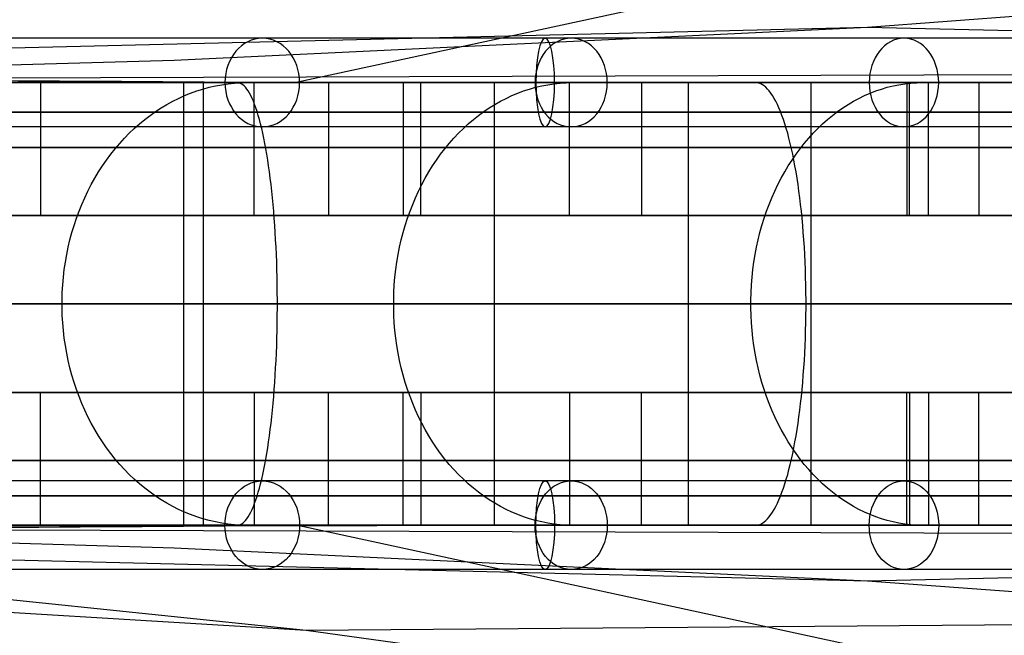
# Model space of a CAD drawing. Extents: x -3378 to 3007, y -425 to 173.
# Tile 27 of 256: x -3225 to -3158, y -348 to -307. Entities that reach past the tile are written whole.
import ezdxf

# ---------------------------------------------------------------- set-up
doc = ezdxf.new("R2010")
doc.units = 0
doc.layers.add('PREDEFINITO', color=7, linetype='CONTINUOUS')

msp = doc.modelspace()

# ---------------------------------------------------------------- linework, layer by layer
at = {"layer": 'PREDEFINITO'}
for p, q in [((-3125.13, -293.498, 1559.869), (-3206.166, -310.999, 1384.539)), ((-3167.441, -307.243, 2531.204), (-3143.425, -305.455, 2521.302)), ((-3322.505, -311.003, 2160.979), (-3167.441, -307.243, 2531.204)), ((-3214.447, -309.478, 2551.254), (-3167.441, -307.243, 2531.204)), ((-3167.441, -307.243, 2531.204), (-2999.429, -311.002, 2909.972)), ((-3268.264, -311.008, 2575.031), (-3214.447, -309.478, 2551.254)), ((-3322.506, -311.004, 2294.478), (-3126.962, -310.357, 2751.302)), ((-3224.893, -310.99, 1381.166), (-3249.052, -310.994, 1377.54)), ((-3225.872, -310.99, 2662.907), (-3217.777, -310.99, 2676.855)), ((-3208.841, -310.998, 1384.027), (-3224.893, -310.99, 1381.166)), ((-3223.488, -311.001, 2666.198), (-3223.488, -320.001, 2666.198)), ((-3221.112, -311.001, 2670.301), (-3212.474, -311.001, 2665.264)), ((-3217.777, -310.99, 2676.855), (-3209.383, -310.991, 2690.624)), ((-3213.808, -311.001, 1392.27), (-3213.808, -341.001, 1392.27)), ((-3211.988, -311.001, 1382.438), (-3213.808, -311.001, 1392.27)), ((-3212.474, -311.001, 2665.264), (-3212.474, -341.001, 2665.264)), ((-3210.168, -311.001, 1372.604), (-3210.896, -311.001, 1376.538)), ((-3210.78, -311.082, 2708.991), (-3210.348, -311.037, 2708.708)), ((-3210.348, -311.037, 2708.708), (-3209.915, -311.01, 2708.425)), ((-3210.074, -311.01, 1372.095), (-3210.168, -311.001, 1372.604)), ((-3209.98, -311.037, 1371.587), (-3210.074, -311.01, 1372.095)), ((-3209.886, -311.082, 1371.079), (-3209.98, -311.037, 1371.587)), ((-3209.915, -311.01, 2708.425), (-3209.482, -311.001, 2708.142)), ((-3209.482, -311.001, 2708.142), (-3206.134, -311.001, 2705.953)), ((-3209.383, -310.991, 2690.624), (-3200.692, -310.992, 2704.21)), ((-3209.019, -320.001, 2701.506), (-3209.019, -311.001, 2701.506)), ((-3192.887, -311.003, 1387.232), (-3208.841, -310.998, 1384.027)), ((-3203.974, -311.001, 2698.258), (-3203.974, -320.001, 2698.258)), ((-3201.111, -311.001, 2702.67), (-3192.742, -311.001, 2697.198)), ((-3200.692, -310.992, 2704.21), (-3191.709, -310.995, 2717.604)), ((-3198.906, -311.001, 1384.98), (-3198.906, -320.001, 1384.98)), ((-3197.708, -320.001, 1379.1), (-3197.708, -311.001, 1379.1)), ((-3177.038, -311.003, 1390.776), (-3192.887, -311.003, 1387.232)), ((-3192.742, -311.001, 2697.198), (-3192.742, -341.001, 2697.198)), ((-3191.709, -310.995, 2717.604), (-3182.439, -310.998, 2730.799)), ((-3188.694, -311.082, 2740.95), (-3188.277, -311.037, 2740.646)), ((-3188.277, -311.037, 2740.646), (-3187.859, -311.01, 2740.341)), ((-3187.859, -311.01, 2740.341), (-3187.441, -311.001, 2740.036)), ((-3187.631, -320.001, 2732.952), (-3187.631, -311.001, 2732.952)), ((-3187.441, -311.001, 2740.036), (-3184.21, -311.001, 2737.678)), ((-3182.756, -311.001, 2729.453), (-3182.756, -320.001, 2729.453)), ((-3182.439, -310.998, 2730.799), (-3172.885, -311.001, 2743.79)), ((-3179.598, -311.001, 1399.446), (-3179.598, -341.001, 1399.446)), ((-3177.313, -311.001, 1389.711), (-3179.598, -311.001, 1399.446)), ((-3179.363, -311.001, 2734.141), (-3171.285, -311.001, 2728.247)), ((-3161.291, -311.001, 1394.66), (-3177.038, -311.003, 1390.776)), ((-3175.028, -311.001, 1379.975), (-3175.942, -311.001, 1383.869)), ((-3174.91, -311.01, 1379.471), (-3175.028, -311.001, 1379.975)), ((-3174.792, -311.037, 1378.968), (-3174.91, -311.01, 1379.471)), ((-3174.674, -311.082, 1378.466), (-3174.792, -311.037, 1378.968)), ((-3172.885, -311.001, 2743.79), (-3163.051, -311.004, 2756.574)), ((-3171.285, -311.001, 2728.247), (-3171.285, -341.001, 2728.247)), ((-3164.901, -311.082, 2771.851), (-3164.501, -311.037, 2771.526)), ((-3164.772, -311.001, 1392.77), (-3164.772, -320.001, 1392.77)), ((-3164.586, -320.001, 2763.39), (-3164.586, -311.001, 2763.39)), ((-3164.501, -311.037, 2771.526), (-3164.099, -311.01, 2771.2)), ((-3164.099, -311.01, 2771.2), (-3163.697, -311.001, 2770.874)), ((-3163.697, -311.001, 2770.874), (-3160.592, -311.001, 2768.353)), ((-3163.3, -320.001, 1386.953), (-3163.3, -311.001, 1386.953)), ((-3163.051, -311.004, 2756.574), (-3152.941, -311.006, 2769.144)), ((-3145.631, -310.999, 1398.886), (-3161.291, -311.001, 1394.66)), ((-3159.896, -311.001, 2759.647), (-3159.896, -320.001, 2759.647)), ((-3213.731, -311.886, 2710.92), (-3213.32, -311.72, 2710.652)), ((-3213.32, -311.72, 2710.652), (-3212.905, -311.57, 2710.38)), ((-3212.905, -311.57, 2710.38), (-3212.486, -311.437, 2710.107)), ((-3212.486, -311.437, 2710.107), (-3212.064, -311.322, 2709.83)), ((-3212.064, -311.322, 2709.83), (-3211.638, -311.224, 2709.552)), ((-3211.638, -311.224, 2709.552), (-3211.21, -311.144, 2709.272)), ((-3211.21, -311.144, 2709.272), (-3210.78, -311.082, 2708.991)), ((-3209.793, -311.144, 1370.574), (-3209.886, -311.082, 1371.079)), ((-3209.7, -311.224, 1370.071), (-3209.793, -311.144, 1370.574)), ((-3209.607, -311.322, 1369.571), (-3209.7, -311.224, 1370.071)), ((-3209.515, -311.437, 1369.074), (-3209.607, -311.322, 1369.571)), ((-3209.424, -311.57, 1368.582), (-3209.515, -311.437, 1369.074)), ((-3209.334, -311.72, 1368.095), (-3209.424, -311.57, 1368.582)), ((-3209.245, -311.886, 1367.613), (-3209.334, -311.72, 1368.095)), ((-3191.542, -311.886, 2743.028), (-3191.146, -311.72, 2742.739)), ((-3191.146, -311.72, 2742.739), (-3190.745, -311.57, 2742.447)), ((-3190.745, -311.57, 2742.447), (-3190.341, -311.437, 2742.152)), ((-3190.341, -311.437, 2742.152), (-3189.933, -311.322, 2741.855)), ((-3189.933, -311.322, 2741.855), (-3189.522, -311.224, 2741.555)), ((-3189.522, -311.224, 2741.555), (-3189.109, -311.144, 2741.253)), ((-3189.109, -311.144, 2741.253), (-3188.694, -311.082, 2740.95)), ((-3174.556, -311.144, 1377.965), (-3174.674, -311.082, 1378.466)), ((-3174.439, -311.224, 1377.467), (-3174.556, -311.144, 1377.965)), ((-3174.323, -311.322, 1376.972), (-3174.439, -311.224, 1377.467)), ((-3174.208, -311.437, 1376.48), (-3174.323, -311.322, 1376.972)), ((-3174.093, -311.57, 1375.993), (-3174.208, -311.437, 1376.48)), ((-3173.98, -311.72, 1375.511), (-3174.093, -311.57, 1375.993)), ((-3173.868, -311.886, 1375.033), (-3173.98, -311.72, 1375.511)), ((-3167.638, -311.886, 2774.073), (-3167.258, -311.72, 2773.764)), ((-3167.258, -311.72, 2773.764), (-3166.873, -311.57, 2773.452)), ((-3166.873, -311.57, 2773.452), (-3166.484, -311.437, 2773.136)), ((-3166.484, -311.437, 2773.136), (-3166.092, -311.322, 2772.818)), ((-3166.092, -311.322, 2772.818), (-3165.697, -311.224, 2772.498)), ((-3165.697, -311.224, 2772.498), (-3165.3, -311.144, 2772.175)), ((-3165.3, -311.144, 2772.175), (-3164.901, -311.082, 2771.851)), ((-3214.929, -312.487, 2711.704), (-3214.536, -312.27, 2711.446)), ((-3214.536, -312.27, 2711.446), (-3214.136, -312.07, 2711.185)), ((-3214.136, -312.07, 2711.185), (-3213.731, -311.886, 2710.92)), ((-3209.157, -312.07, 1367.137), (-3209.245, -311.886, 1367.613)), ((-3209.07, -312.27, 1366.667), (-3209.157, -312.07, 1367.137)), ((-3208.984, -312.487, 1366.205), (-3209.07, -312.27, 1366.667)), ((-3192.698, -312.487, 2743.873), (-3192.319, -312.27, 2743.595)), ((-3192.319, -312.27, 2743.595), (-3191.933, -312.07, 2743.314)), ((-3191.933, -312.07, 2743.314), (-3191.542, -311.886, 2743.028)), ((-3173.758, -312.07, 1374.562), (-3173.868, -311.886, 1375.033)), ((-3173.648, -312.27, 1374.097), (-3173.758, -312.07, 1374.562)), ((-3173.541, -312.487, 1373.639), (-3173.648, -312.27, 1374.097)), ((-3168.75, -312.487, 2774.976), (-3168.385, -312.27, 2774.68)), ((-3168.385, -312.27, 2774.68), (-3168.014, -312.07, 2774.379)), ((-3168.014, -312.07, 2774.379), (-3167.638, -311.886, 2774.073)), ((-3216.07, -313.232, 2712.449), (-3215.697, -312.968, 2712.205)), ((-3215.697, -312.968, 2712.205), (-3215.316, -312.719, 2711.957)), ((-3215.316, -312.719, 2711.957), (-3214.929, -312.487, 2711.704)), ((-3208.9, -312.719, 1365.75), (-3208.984, -312.487, 1366.205)), ((-3208.817, -312.968, 1365.303), (-3208.9, -312.719, 1365.75)), ((-3208.736, -313.232, 1364.865), (-3208.817, -312.968, 1365.303)), ((-3193.799, -313.232, 2744.676), (-3193.439, -312.968, 2744.413)), ((-3193.439, -312.968, 2744.413), (-3193.072, -312.719, 2744.145)), ((-3193.072, -312.719, 2744.145), (-3192.698, -312.487, 2743.873)), ((-3173.435, -312.719, 1373.189), (-3173.541, -312.487, 1373.639)), ((-3173.331, -312.968, 1372.747), (-3173.435, -312.719, 1373.189)), ((-3173.23, -313.232, 1372.313), (-3173.331, -312.968, 1372.747)), ((-3169.808, -313.232, 2775.835), (-3169.462, -312.968, 2775.554)), ((-3169.462, -312.968, 2775.554), (-3169.109, -312.719, 2775.268)), ((-3169.109, -312.719, 2775.268), (-3168.75, -312.487, 2774.976)), ((-3216.791, -313.805, 2712.921), (-3216.435, -313.511, 2712.688)), ((-3216.435, -313.511, 2712.688), (-3216.07, -313.232, 2712.449)), ((-3208.657, -313.511, 1364.436), (-3208.736, -313.232, 1364.865)), ((-3208.579, -313.805, 1364.017), (-3208.657, -313.511, 1364.436)), ((-3194.495, -313.805, 2745.184), (-3194.151, -313.511, 2744.933)), ((-3194.151, -313.511, 2744.933), (-3193.799, -313.232, 2744.676)), ((-3173.13, -313.511, 1371.888), (-3173.23, -313.232, 1372.313)), ((-3173.033, -313.805, 1371.474), (-3173.13, -313.511, 1371.888)), ((-3170.477, -313.805, 2776.378), (-3170.146, -313.511, 2776.109)), ((-3170.146, -313.511, 2776.109), (-3169.808, -313.232, 2775.835)), ((-3217.478, -314.437, 2713.37), (-3217.139, -314.114, 2713.148)), ((-3217.139, -314.114, 2713.148), (-3216.791, -313.805, 2712.921)), ((-3208.504, -314.114, 1363.608), (-3208.579, -313.805, 1364.017)), ((-3208.43, -314.437, 1363.21), (-3208.504, -314.114, 1363.608)), ((-3195.158, -314.437, 2745.667), (-3194.831, -314.114, 2745.429)), ((-3194.831, -314.114, 2745.429), (-3194.495, -313.805, 2745.184)), ((-3172.938, -314.114, 1371.069), (-3173.033, -313.805, 1371.474)), ((-3172.845, -314.437, 1370.675), (-3172.938, -314.114, 1371.069)), ((-3171.114, -314.437, 2776.895), (-3170.8, -314.114, 2776.64)), ((-3170.8, -314.114, 2776.64), (-3170.477, -313.805, 2776.378)), ((-3218.127, -315.124, 2713.794), (-3217.807, -314.774, 2713.585)), ((-3217.807, -314.774, 2713.585), (-3217.478, -314.437, 2713.37)), ((-3208.358, -314.774, 1362.823), (-3208.43, -314.437, 1363.21)), ((-3208.289, -315.124, 1362.448), (-3208.358, -314.774, 1362.823)), ((-3195.784, -315.124, 2746.124), (-3195.476, -314.774, 2745.899)), ((-3195.476, -314.774, 2745.899), (-3195.158, -314.437, 2745.667)), ((-3172.755, -314.774, 1370.292), (-3172.845, -314.437, 1370.675)), ((-3172.668, -315.124, 1369.92), (-3172.755, -314.774, 1370.292)), ((-3171.716, -315.124, 2777.384), (-3171.419, -314.774, 2777.143)), ((-3171.419, -314.774, 2777.143), (-3171.114, -314.437, 2776.895)), ((-3218.734, -315.862, 2714.191), (-3218.436, -315.487, 2713.996)), ((-3218.436, -315.487, 2713.996), (-3218.127, -315.124, 2713.794)), ((-3208.222, -315.487, 1362.085), (-3208.289, -315.124, 1362.448)), ((-3208.157, -315.862, 1361.735), (-3208.222, -315.487, 1362.085)), ((-3196.371, -315.862, 2746.552), (-3196.083, -315.487, 2746.342)), ((-3196.083, -315.487, 2746.342), (-3195.784, -315.124, 2746.124)), ((-3172.584, -315.487, 1369.561), (-3172.668, -315.124, 1369.92)), ((-3172.502, -315.862, 1369.213), (-3172.584, -315.487, 1369.561)), ((-3172.279, -315.862, 2777.841), (-3172.002, -315.487, 2777.617)), ((-3172.002, -315.487, 2777.617), (-3171.716, -315.124, 2777.384)), ((-3219.298, -316.649, 2714.56), (-3219.022, -316.25, 2714.379)), ((-3219.022, -316.25, 2714.379), (-3218.734, -315.862, 2714.191)), ((-3208.094, -316.25, 1361.397), (-3208.157, -315.862, 1361.735)), ((-3208.034, -316.649, 1361.073), (-3208.094, -316.25, 1361.397)), ((-3196.915, -316.649, 2746.949), (-3196.648, -316.25, 2746.755)), ((-3196.648, -316.25, 2746.755), (-3196.371, -315.862, 2746.552)), ((-3172.802, -316.649, 2778.266), (-3172.546, -316.25, 2778.058)), ((-3172.546, -316.25, 2778.058), (-3172.279, -315.862, 2777.841)), ((-3172.424, -316.25, 1368.879), (-3172.502, -315.862, 1369.213)), ((-3172.348, -316.649, 1368.558), (-3172.424, -316.25, 1368.879)), ((-3219.814, -317.48, 2714.897), (-3219.562, -317.059, 2714.732)), ((-3219.562, -317.059, 2714.732), (-3219.298, -316.649, 2714.56)), ((-3207.977, -317.059, 1360.762), (-3208.034, -316.649, 1361.073)), ((-3207.922, -317.48, 1360.466), (-3207.977, -317.059, 1360.762)), ((-3197.413, -317.48, 2747.313), (-3197.17, -317.059, 2747.135)), ((-3197.17, -317.059, 2747.135), (-3196.915, -316.649, 2746.949)), ((-3173.281, -317.48, 2778.655), (-3173.047, -317.059, 2778.465)), ((-3173.047, -317.059, 2778.465), (-3172.802, -316.649, 2778.266)), ((-3172.276, -317.059, 1368.251), (-3172.348, -316.649, 1368.558)), ((-3172.207, -317.48, 1367.957), (-3172.276, -317.059, 1368.251)), ((-3220.054, -317.912, 2715.054), (-3219.814, -317.48, 2714.897)), ((-3207.87, -317.912, 1360.184), (-3207.922, -317.48, 1360.466)), ((-3197.645, -317.912, 2747.482), (-3197.413, -317.48, 2747.313)), ((-3173.504, -317.912, 2778.835), (-3173.281, -317.48, 2778.655)), ((-3172.142, -317.912, 1367.678), (-3172.207, -317.48, 1367.957)), ((-3220.496, -318.802, 2715.343), (-3220.282, -318.352, 2715.203)), ((-3220.282, -318.352, 2715.203), (-3220.054, -317.912, 2715.054)), ((-3207.82, -318.352, 1359.916), (-3207.87, -317.912, 1360.184)), ((-3207.774, -318.802, 1359.664), (-3207.82, -318.352, 1359.916)), ((-3198.071, -318.802, 2747.793), (-3197.864, -318.352, 2747.642)), ((-3197.864, -318.352, 2747.642), (-3197.645, -317.912, 2747.482)), ((-3173.914, -318.802, 2779.168), (-3173.715, -318.352, 2779.007)), ((-3173.715, -318.352, 2779.007), (-3173.504, -317.912, 2778.835)), ((-3172.08, -318.352, 1367.413), (-3172.142, -317.912, 1367.678)), ((-3172.021, -318.802, 1367.164), (-3172.08, -318.352, 1367.413)), ((-3220.698, -319.261, 2715.475), (-3220.496, -318.802, 2715.343)), ((-3207.73, -319.261, 1359.428), (-3207.774, -318.802, 1359.664)), ((-3198.266, -319.261, 2747.935), (-3198.071, -318.802, 2747.793)), ((-3174.1, -319.261, 2779.32), (-3173.914, -318.802, 2779.168)), ((-3171.966, -319.261, 1366.93), (-3172.021, -318.802, 1367.164)), ((-3221.06, -320.201, 2715.712), (-3220.886, -319.727, 2715.598)), ((-3220.886, -319.727, 2715.598), (-3220.698, -319.261, 2715.475)), ((-3207.689, -319.727, 1359.207), (-3207.73, -319.261, 1359.428)), ((-3207.651, -320.201, 1359.002), (-3207.689, -319.727, 1359.207)), ((-3198.616, -320.201, 2748.19), (-3198.447, -319.727, 2748.067)), ((-3198.447, -319.727, 2748.067), (-3198.266, -319.261, 2747.935)), ((-3174.437, -320.201, 2779.593), (-3174.275, -319.727, 2779.462)), ((-3174.275, -319.727, 2779.462), (-3174.1, -319.261, 2779.32)), ((-3171.915, -319.727, 1366.711), (-3171.966, -319.261, 1366.93)), ((-3171.867, -320.201, 1366.508), (-3171.915, -319.727, 1366.711)), ((-3223.488, -320.001, 2666.198), (-3228.69, -320.001, 2669.188)), ((-3221.221, -320.682, 2715.817), (-3221.06, -320.201, 2715.712)), ((-3203.974, -320.001, 2698.258), (-3209.019, -320.001, 2701.506)), ((-3207.616, -320.682, 1358.813), (-3207.651, -320.201, 1359.002)), ((-3198.906, -320.001, 1384.98), (-3197.708, -320.001, 1379.1)), ((-3198.771, -320.682, 2748.303), (-3198.616, -320.201, 2748.19)), ((-3182.756, -320.001, 2729.453), (-3187.631, -320.001, 2732.952)), ((-3174.586, -320.682, 2779.714), (-3174.437, -320.201, 2779.593)), ((-3171.823, -320.682, 1366.321), (-3171.867, -320.201, 1366.508)), ((-3164.772, -320.001, 1392.77), (-3163.3, -320.001, 1386.953)), ((-3159.896, -320.001, 2759.647), (-3164.586, -320.001, 2763.39)), ((-3221.368, -321.17, 2715.913), (-3221.221, -320.682, 2715.817)), ((-3207.584, -321.17, 1358.641), (-3207.616, -320.682, 1358.813)), ((-3198.912, -321.17, 2748.407), (-3198.771, -320.682, 2748.303)), ((-3174.722, -321.17, 2779.824), (-3174.586, -320.682, 2779.714)), ((-3171.783, -321.17, 1366.15), (-3171.823, -320.682, 1366.321)), ((-3221.618, -322.161, 2716.077), (-3221.5, -321.663, 2715.999)), ((-3221.5, -321.663, 2715.999), (-3221.368, -321.17, 2715.913)), ((-3207.556, -321.663, 1358.485), (-3207.584, -321.17, 1358.641)), ((-3207.53, -322.161, 1358.346), (-3207.556, -321.663, 1358.485)), ((-3199.154, -322.161, 2748.583), (-3199.04, -321.663, 2748.5)), ((-3199.04, -321.663, 2748.5), (-3198.912, -321.17, 2748.407)), ((-3174.954, -322.161, 2780.013), (-3174.845, -321.663, 2779.924)), ((-3174.845, -321.663, 2779.924), (-3174.722, -321.17, 2779.824)), ((-3171.747, -321.663, 1365.996), (-3171.783, -321.17, 1366.15)), ((-3171.715, -322.161, 1365.859), (-3171.747, -321.663, 1365.996)), ((-3221.722, -322.663, 2716.145), (-3221.618, -322.161, 2716.077)), ((-3207.507, -322.663, 1358.224), (-3207.53, -322.161, 1358.346)), ((-3199.254, -322.663, 2748.656), (-3199.154, -322.161, 2748.583)), ((-3175.051, -322.663, 2780.091), (-3174.954, -322.161, 2780.013)), ((-3171.686, -322.663, 1365.738), (-3171.715, -322.161, 1365.859)), ((-3221.811, -323.17, 2716.203), (-3221.722, -322.663, 2716.145)), ((-3207.488, -323.17, 1358.12), (-3207.507, -322.663, 1358.224)), ((-3199.34, -323.17, 2748.719), (-3199.254, -322.663, 2748.656)), ((-3175.133, -323.17, 2780.158), (-3175.051, -322.663, 2780.091)), ((-3171.662, -323.17, 1365.635), (-3171.686, -322.663, 1365.738)), ((-3221.945, -324.193, 2716.29), (-3221.886, -323.68, 2716.251)), ((-3221.886, -323.68, 2716.251), (-3221.811, -323.17, 2716.203)), ((-3207.472, -323.68, 1358.032), (-3207.488, -323.17, 1358.12)), ((-3207.459, -324.193, 1357.962), (-3207.472, -323.68, 1358.032)), ((-3199.47, -324.193, 2748.814), (-3199.412, -323.68, 2748.772)), ((-3199.412, -323.68, 2748.772), (-3199.34, -323.17, 2748.719)), ((-3175.258, -324.193, 2780.259), (-3175.202, -323.68, 2780.214)), ((-3175.202, -323.68, 2780.214), (-3175.133, -323.17, 2780.158)), ((-3171.642, -323.68, 1365.548), (-3171.662, -323.17, 1365.635)), ((-3171.626, -324.193, 1365.479), (-3171.642, -323.68, 1365.548)), ((-3221.99, -324.708, 2716.32), (-3221.945, -324.193, 2716.29)), ((-3207.449, -324.708, 1357.91), (-3207.459, -324.193, 1357.962)), ((-3199.513, -324.708, 2748.845), (-3199.47, -324.193, 2748.814)), ((-3175.299, -324.708, 2780.293), (-3175.258, -324.193, 2780.259)), ((-3171.613, -324.708, 1365.426), (-3171.626, -324.193, 1365.479)), ((-3222.02, -325.225, 2716.339), (-3221.99, -324.708, 2716.32)), ((-3207.443, -325.225, 1357.874), (-3207.449, -324.708, 1357.91)), ((-3199.542, -325.225, 2748.866), (-3199.513, -324.708, 2748.845)), ((-3175.327, -325.225, 2780.316), (-3175.299, -324.708, 2780.293)), ((-3171.605, -325.225, 1365.392), (-3171.613, -324.708, 1365.426)), ((-3222.035, -325.742, 2716.349), (-3222.02, -325.225, 2716.339)), ((-3222.035, -326.26, 2716.349), (-3222.035, -325.742, 2716.349)), ((-3207.439, -325.742, 1357.857), (-3207.443, -325.225, 1357.874)), ((-3207.439, -326.26, 1357.857), (-3207.439, -325.742, 1357.857)), ((-3199.556, -325.742, 2748.877), (-3199.542, -325.225, 2748.866)), ((-3199.556, -326.26, 2748.877), (-3199.556, -325.742, 2748.877)), ((-3175.341, -325.742, 2780.327), (-3175.327, -325.225, 2780.316)), ((-3175.341, -326.26, 2780.327), (-3175.341, -325.742, 2780.327)), ((-3171.601, -325.742, 1365.374), (-3171.605, -325.225, 1365.392)), ((-3171.601, -326.26, 1365.374), (-3171.601, -325.742, 1365.374)), ((-3222.02, -326.778, 2716.339), (-3222.035, -326.26, 2716.349)), ((-3207.443, -326.778, 1357.874), (-3207.439, -326.26, 1357.857)), ((-3199.542, -326.778, 2748.866), (-3199.556, -326.26, 2748.877)), ((-3175.327, -326.778, 2780.316), (-3175.341, -326.26, 2780.327)), ((-3171.605, -326.778, 1365.392), (-3171.601, -326.26, 1365.374)), ((-3221.99, -327.294, 2716.32), (-3222.02, -326.778, 2716.339)), ((-3207.449, -327.294, 1357.91), (-3207.443, -326.778, 1357.874)), ((-3199.513, -327.294, 2748.845), (-3199.542, -326.778, 2748.866)), ((-3175.299, -327.294, 2780.293), (-3175.327, -326.778, 2780.316)), ((-3171.613, -327.294, 1365.426), (-3171.605, -326.778, 1365.392)), ((-3221.945, -327.809, 2716.29), (-3221.99, -327.294, 2716.32)), ((-3207.459, -327.809, 1357.962), (-3207.449, -327.294, 1357.91)), ((-3199.47, -327.809, 2748.814), (-3199.513, -327.294, 2748.845)), ((-3175.258, -327.809, 2780.259), (-3175.299, -327.294, 2780.293)), ((-3171.626, -327.809, 1365.479), (-3171.613, -327.294, 1365.426)), ((-3221.886, -328.322, 2716.251), (-3221.945, -327.809, 2716.29)), ((-3221.811, -328.832, 2716.203), (-3221.886, -328.322, 2716.251)), ((-3207.488, -328.832, 1358.12), (-3207.472, -328.322, 1358.032)), ((-3207.472, -328.322, 1358.032), (-3207.459, -327.809, 1357.962)), ((-3199.412, -328.322, 2748.772), (-3199.47, -327.809, 2748.814)), ((-3199.34, -328.832, 2748.719), (-3199.412, -328.322, 2748.772)), ((-3175.202, -328.322, 2780.214), (-3175.258, -327.809, 2780.259)), ((-3175.133, -328.832, 2780.158), (-3175.202, -328.322, 2780.214)), ((-3171.662, -328.832, 1365.635), (-3171.642, -328.322, 1365.548)), ((-3171.642, -328.322, 1365.548), (-3171.626, -327.809, 1365.479)), ((-3221.722, -329.339, 2716.145), (-3221.811, -328.832, 2716.203)), ((-3207.507, -329.339, 1358.224), (-3207.488, -328.832, 1358.12)), ((-3199.254, -329.339, 2748.656), (-3199.34, -328.832, 2748.719)), ((-3175.051, -329.339, 2780.091), (-3175.133, -328.832, 2780.158)), ((-3171.686, -329.339, 1365.738), (-3171.662, -328.832, 1365.635)), ((-3221.618, -329.842, 2716.077), (-3221.722, -329.339, 2716.145)), ((-3207.53, -329.842, 1358.346), (-3207.507, -329.339, 1358.224)), ((-3199.154, -329.842, 2748.583), (-3199.254, -329.339, 2748.656)), ((-3174.954, -329.842, 2780.013), (-3175.051, -329.339, 2780.091)), ((-3171.715, -329.842, 1365.859), (-3171.686, -329.339, 1365.738)), ((-3221.5, -330.34, 2715.999), (-3221.618, -329.842, 2716.077)), ((-3221.368, -330.833, 2715.913), (-3221.5, -330.34, 2715.999)), ((-3207.584, -330.833, 1358.641), (-3207.556, -330.34, 1358.485)), ((-3207.556, -330.34, 1358.485), (-3207.53, -329.842, 1358.346)), ((-3199.04, -330.34, 2748.5), (-3199.154, -329.842, 2748.583)), ((-3198.912, -330.833, 2748.407), (-3199.04, -330.34, 2748.5)), ((-3174.845, -330.34, 2779.924), (-3174.954, -329.842, 2780.013)), ((-3174.722, -330.833, 2779.824), (-3174.845, -330.34, 2779.924)), ((-3171.783, -330.833, 1366.15), (-3171.747, -330.34, 1365.996)), ((-3171.747, -330.34, 1365.996), (-3171.715, -329.842, 1365.859)), ((-3221.221, -331.32, 2715.817), (-3221.368, -330.833, 2715.913)), ((-3207.616, -331.32, 1358.813), (-3207.584, -330.833, 1358.641)), ((-3198.771, -331.32, 2748.303), (-3198.912, -330.833, 2748.407)), ((-3174.586, -331.32, 2779.714), (-3174.722, -330.833, 2779.824)), ((-3171.823, -331.32, 1366.321), (-3171.783, -330.833, 1366.15)), ((-3221.06, -331.801, 2715.712), (-3221.221, -331.32, 2715.817)), ((-3207.651, -331.801, 1359.002), (-3207.616, -331.32, 1358.813)), ((-3198.616, -331.801, 2748.19), (-3198.771, -331.32, 2748.303)), ((-3174.437, -331.801, 2779.593), (-3174.586, -331.32, 2779.714)), ((-3171.867, -331.801, 1366.508), (-3171.823, -331.32, 1366.321)), ((-3223.488, -332.001, 2666.198), (-3228.69, -332.001, 2669.188)), ((-3223.488, -341.001, 2666.198), (-3223.488, -332.001, 2666.198)), ((-3220.886, -332.275, 2715.598), (-3221.06, -331.801, 2715.712)), ((-3220.698, -332.742, 2715.475), (-3220.886, -332.275, 2715.598)), ((-3203.974, -332.001, 2698.258), (-3209.019, -332.001, 2701.506)), ((-3209.019, -332.001, 2701.506), (-3209.019, -341.001, 2701.506)), ((-3207.73, -332.742, 1359.428), (-3207.689, -332.275, 1359.207)), ((-3207.689, -332.275, 1359.207), (-3207.651, -331.801, 1359.002)), ((-3203.974, -341.001, 2698.258), (-3203.974, -332.001, 2698.258)), ((-3198.906, -332.001, 1384.98), (-3197.708, -332.001, 1379.1)), ((-3198.906, -341.001, 1384.98), (-3198.906, -332.001, 1384.98)), ((-3198.447, -332.275, 2748.067), (-3198.616, -331.801, 2748.19)), ((-3198.266, -332.742, 2747.935), (-3198.447, -332.275, 2748.067)), ((-3197.708, -332.001, 1379.1), (-3197.708, -341.001, 1379.1)), ((-3182.756, -332.001, 2729.453), (-3187.631, -332.001, 2732.952)), ((-3187.631, -332.001, 2732.952), (-3187.631, -341.001, 2732.952)), ((-3182.756, -341.001, 2729.453), (-3182.756, -332.001, 2729.453)), ((-3174.275, -332.275, 2779.462), (-3174.437, -331.801, 2779.593)), ((-3174.1, -332.742, 2779.32), (-3174.275, -332.275, 2779.462)), ((-3171.966, -332.742, 1366.93), (-3171.915, -332.275, 1366.711)), ((-3171.915, -332.275, 1366.711), (-3171.867, -331.801, 1366.508)), ((-3164.772, -332.001, 1392.77), (-3163.3, -332.001, 1386.953)), ((-3164.772, -341.001, 1392.77), (-3164.772, -332.001, 1392.77)), ((-3159.896, -332.001, 2759.647), (-3164.586, -332.001, 2763.39)), ((-3164.586, -332.001, 2763.39), (-3164.586, -341.001, 2763.39)), ((-3163.3, -332.001, 1386.953), (-3163.3, -341.001, 1386.953)), ((-3159.896, -341.001, 2759.647), (-3159.896, -332.001, 2759.647)), ((-3220.496, -333.2, 2715.343), (-3220.698, -332.742, 2715.475)), ((-3207.774, -333.2, 1359.664), (-3207.73, -332.742, 1359.428)), ((-3198.071, -333.2, 2747.793), (-3198.266, -332.742, 2747.935)), ((-3173.914, -333.2, 2779.168), (-3174.1, -332.742, 2779.32)), ((-3172.021, -333.2, 1367.164), (-3171.966, -332.742, 1366.93)), ((-3220.282, -333.65, 2715.203), (-3220.496, -333.2, 2715.343)), ((-3220.054, -334.091, 2715.054), (-3220.282, -333.65, 2715.203)), ((-3207.87, -334.091, 1360.184), (-3207.82, -333.65, 1359.916)), ((-3207.82, -333.65, 1359.916), (-3207.774, -333.2, 1359.664)), ((-3197.864, -333.65, 2747.642), (-3198.071, -333.2, 2747.793)), ((-3197.645, -334.091, 2747.482), (-3197.864, -333.65, 2747.642)), ((-3173.715, -333.65, 2779.007), (-3173.914, -333.2, 2779.168)), ((-3173.504, -334.091, 2778.835), (-3173.715, -333.65, 2779.007)), ((-3172.142, -334.091, 1367.678), (-3172.08, -333.65, 1367.413)), ((-3172.08, -333.65, 1367.413), (-3172.021, -333.2, 1367.164)), ((-3219.814, -334.522, 2714.897), (-3220.054, -334.091, 2715.054)), ((-3207.922, -334.522, 1360.466), (-3207.87, -334.091, 1360.184)), ((-3197.413, -334.522, 2747.313), (-3197.645, -334.091, 2747.482)), ((-3173.281, -334.522, 2778.655), (-3173.504, -334.091, 2778.835)), ((-3172.207, -334.522, 1367.957), (-3172.142, -334.091, 1367.678)), ((-3219.562, -334.943, 2714.732), (-3219.814, -334.522, 2714.897)), ((-3219.298, -335.354, 2714.56), (-3219.562, -334.943, 2714.732)), ((-3208.034, -335.354, 1361.073), (-3207.977, -334.943, 1360.762)), ((-3207.977, -334.943, 1360.762), (-3207.922, -334.522, 1360.466)), ((-3197.17, -334.943, 2747.135), (-3197.413, -334.522, 2747.313)), ((-3196.915, -335.354, 2746.949), (-3197.17, -334.943, 2747.135)), ((-3173.047, -334.943, 2778.465), (-3173.281, -334.522, 2778.655)), ((-3172.802, -335.354, 2778.266), (-3173.047, -334.943, 2778.465)), ((-3172.348, -335.354, 1368.558), (-3172.276, -334.943, 1368.251)), ((-3172.276, -334.943, 1368.251), (-3172.207, -334.522, 1367.957)), ((-3219.022, -335.753, 2714.379), (-3219.298, -335.354, 2714.56)), ((-3218.734, -336.14, 2714.191), (-3219.022, -335.753, 2714.379)), ((-3208.157, -336.14, 1361.735), (-3208.094, -335.753, 1361.397)), ((-3208.094, -335.753, 1361.397), (-3208.034, -335.354, 1361.073)), ((-3196.648, -335.753, 2746.755), (-3196.915, -335.354, 2746.949)), ((-3196.371, -336.14, 2746.552), (-3196.648, -335.753, 2746.755)), ((-3172.546, -335.753, 2778.058), (-3172.802, -335.354, 2778.266)), ((-3172.279, -336.14, 2777.841), (-3172.546, -335.753, 2778.058)), ((-3172.502, -336.14, 1369.213), (-3172.424, -335.753, 1368.879)), ((-3172.424, -335.753, 1368.879), (-3172.348, -335.354, 1368.558)), ((-3218.436, -336.516, 2713.996), (-3218.734, -336.14, 2714.191)), ((-3208.222, -336.516, 1362.085), (-3208.157, -336.14, 1361.735)), ((-3196.083, -336.516, 2746.342), (-3196.371, -336.14, 2746.552)), ((-3172.584, -336.516, 1369.561), (-3172.502, -336.14, 1369.213)), ((-3172.002, -336.516, 2777.617), (-3172.279, -336.14, 2777.841)), ((-3218.127, -336.879, 2713.794), (-3218.436, -336.516, 2713.996)), ((-3217.807, -337.229, 2713.585), (-3218.127, -336.879, 2713.794)), ((-3208.358, -337.229, 1362.823), (-3208.289, -336.879, 1362.448)), ((-3208.289, -336.879, 1362.448), (-3208.222, -336.516, 1362.085)), ((-3195.784, -336.879, 2746.124), (-3196.083, -336.516, 2746.342)), ((-3195.476, -337.229, 2745.899), (-3195.784, -336.879, 2746.124)), ((-3172.755, -337.229, 1370.292), (-3172.668, -336.879, 1369.92)), ((-3172.668, -336.879, 1369.92), (-3172.584, -336.516, 1369.561)), ((-3171.716, -336.879, 2777.384), (-3172.002, -336.516, 2777.617)), ((-3171.419, -337.229, 2777.143), (-3171.716, -336.879, 2777.384)), ((-3217.478, -337.566, 2713.37), (-3217.807, -337.229, 2713.585)), ((-3217.139, -337.888, 2713.148), (-3217.478, -337.566, 2713.37)), ((-3208.504, -337.888, 1363.608), (-3208.43, -337.566, 1363.21)), ((-3208.43, -337.566, 1363.21), (-3208.358, -337.229, 1362.823)), ((-3195.158, -337.566, 2745.667), (-3195.476, -337.229, 2745.899)), ((-3194.831, -337.888, 2745.429), (-3195.158, -337.566, 2745.667)), ((-3172.938, -337.888, 1371.069), (-3172.845, -337.566, 1370.675)), ((-3172.845, -337.566, 1370.675), (-3172.755, -337.229, 1370.292)), ((-3171.114, -337.566, 2776.895), (-3171.419, -337.229, 2777.143)), ((-3170.8, -337.888, 2776.64), (-3171.114, -337.566, 2776.895)), ((-3216.791, -338.197, 2712.921), (-3217.139, -337.888, 2713.148)), ((-3216.435, -338.491, 2712.688), (-3216.791, -338.197, 2712.921)), ((-3208.657, -338.491, 1364.436), (-3208.579, -338.197, 1364.017)), ((-3208.579, -338.197, 1364.017), (-3208.504, -337.888, 1363.608)), ((-3194.495, -338.197, 2745.184), (-3194.831, -337.888, 2745.429)), ((-3194.151, -338.491, 2744.933), (-3194.495, -338.197, 2745.184)), ((-3173.13, -338.491, 1371.888), (-3173.033, -338.197, 1371.474)), ((-3173.033, -338.197, 1371.474), (-3172.938, -337.888, 1371.069)), ((-3170.477, -338.197, 2776.378), (-3170.8, -337.888, 2776.64)), ((-3170.146, -338.491, 2776.109), (-3170.477, -338.197, 2776.378)), ((-3216.07, -338.771, 2712.449), (-3216.435, -338.491, 2712.688)), ((-3215.697, -339.035, 2712.205), (-3216.07, -338.771, 2712.449)), ((-3215.316, -339.283, 2711.957), (-3215.697, -339.035, 2712.205)), ((-3208.9, -339.283, 1365.75), (-3208.817, -339.035, 1365.303)), ((-3208.817, -339.035, 1365.303), (-3208.736, -338.771, 1364.865)), ((-3208.736, -338.771, 1364.865), (-3208.657, -338.491, 1364.436)), ((-3193.799, -338.771, 2744.676), (-3194.151, -338.491, 2744.933)), ((-3193.439, -339.035, 2744.413), (-3193.799, -338.771, 2744.676)), ((-3193.072, -339.283, 2744.145), (-3193.439, -339.035, 2744.413)), ((-3173.435, -339.283, 1373.189), (-3173.331, -339.035, 1372.747)), ((-3173.331, -339.035, 1372.747), (-3173.23, -338.771, 1372.313)), ((-3173.23, -338.771, 1372.313), (-3173.13, -338.491, 1371.888)), ((-3169.808, -338.771, 2775.835), (-3170.146, -338.491, 2776.109)), ((-3169.462, -339.035, 2775.554), (-3169.808, -338.771, 2775.835)), ((-3169.109, -339.283, 2775.268), (-3169.462, -339.035, 2775.554)), ((-3214.929, -339.516, 2711.704), (-3215.316, -339.283, 2711.957)), ((-3214.536, -339.732, 2711.446), (-3214.929, -339.516, 2711.704)), ((-3214.136, -339.933, 2711.185), (-3214.536, -339.732, 2711.446)), ((-3209.157, -339.933, 1367.137), (-3209.07, -339.732, 1366.667)), ((-3209.07, -339.732, 1366.667), (-3208.984, -339.516, 1366.205)), ((-3208.984, -339.516, 1366.205), (-3208.9, -339.283, 1365.75)), ((-3192.698, -339.516, 2743.873), (-3193.072, -339.283, 2744.145)), ((-3192.319, -339.732, 2743.595), (-3192.698, -339.516, 2743.873)), ((-3191.933, -339.933, 2743.314), (-3192.319, -339.732, 2743.595)), ((-3173.758, -339.933, 1374.562), (-3173.648, -339.732, 1374.097)), ((-3173.648, -339.732, 1374.097), (-3173.541, -339.516, 1373.639)), ((-3173.541, -339.516, 1373.639), (-3173.435, -339.283, 1373.189)), ((-3168.75, -339.516, 2774.976), (-3169.109, -339.283, 2775.268)), ((-3168.385, -339.732, 2774.68), (-3168.75, -339.516, 2774.976)), ((-3168.014, -339.933, 2774.379), (-3168.385, -339.732, 2774.68)), ((-3213.731, -340.116, 2710.92), (-3214.136, -339.933, 2711.185)), ((-3213.32, -340.283, 2710.652), (-3213.731, -340.116, 2710.92)), ((-3212.905, -340.433, 2710.38), (-3213.32, -340.283, 2710.652)), ((-3212.486, -340.565, 2710.107), (-3212.905, -340.433, 2710.38)), ((-3209.515, -340.565, 1369.074), (-3209.424, -340.433, 1368.582)), ((-3209.424, -340.433, 1368.582), (-3209.334, -340.283, 1368.095)), ((-3209.334, -340.283, 1368.095), (-3209.245, -340.116, 1367.613)), ((-3209.245, -340.116, 1367.613), (-3209.157, -339.933, 1367.137)), ((-3191.542, -340.116, 2743.028), (-3191.933, -339.933, 2743.314)), ((-3191.146, -340.283, 2742.739), (-3191.542, -340.116, 2743.028)), ((-3190.745, -340.433, 2742.447), (-3191.146, -340.283, 2742.739)), ((-3190.341, -340.565, 2742.152), (-3190.745, -340.433, 2742.447)), ((-3174.208, -340.565, 1376.481), (-3174.093, -340.433, 1375.993)), ((-3174.093, -340.433, 1375.993), (-3173.98, -340.283, 1375.511)), ((-3173.98, -340.283, 1375.511), (-3173.868, -340.116, 1375.033)), ((-3173.868, -340.116, 1375.033), (-3173.758, -339.933, 1374.562)), ((-3167.638, -340.116, 2774.073), (-3168.014, -339.933, 2774.379)), ((-3167.258, -340.283, 2773.764), (-3167.638, -340.116, 2774.073)), ((-3166.873, -340.433, 2773.452), (-3167.258, -340.283, 2773.764)), ((-3166.484, -340.565, 2773.136), (-3166.873, -340.433, 2773.452)), ((-3322.506, -340.999, 2294.478), (-3126.962, -341.646, 2751.302)), ((-3322.505, -340.999, 2160.979), (-3167.441, -344.76, 2531.204)), ((-3322.504, -341.002, 2027.773), (-3205.478, -348.121, 2309.743)), ((-3268.264, -340.995, 2575.031), (-3214.447, -342.524, 2551.254)), ((-3224.893, -341.012, 1381.166), (-3249.052, -341.008, 1377.54)), ((-3225.872, -341.012, 2662.907), (-3217.777, -341.013, 2676.855)), ((-3208.841, -341.005, 1384.027), (-3224.893, -341.012, 1381.166)), ((-3212.474, -341.001, 2665.264), (-3221.112, -341.001, 2670.301)), ((-3217.777, -341.013, 2676.855), (-3209.383, -341.012, 2690.624)), ((-3213.808, -341.001, 1392.27), (-3211.988, -341.001, 1382.438)), ((-3212.064, -340.681, 2709.83), (-3212.486, -340.565, 2710.107)), ((-3211.638, -340.778, 2709.552), (-3212.064, -340.681, 2709.83)), ((-3211.21, -340.859, 2709.272), (-3211.638, -340.778, 2709.552)), ((-3210.78, -340.921, 2708.991), (-3211.21, -340.859, 2709.272)), ((-3210.896, -341.001, 1376.538), (-3210.168, -341.001, 1372.604)), ((-3210.348, -340.966, 2708.708), (-3210.78, -340.921, 2708.991)), ((-3209.915, -340.992, 2708.425), (-3210.348, -340.966, 2708.708)), ((-3210.168, -341.001, 1372.604), (-3210.074, -340.992, 1372.095)), ((-3210.074, -340.992, 1372.095), (-3209.98, -340.966, 1371.587)), ((-3209.98, -340.966, 1371.587), (-3209.886, -340.921, 1371.079)), ((-3209.482, -341.001, 2708.142), (-3209.915, -340.992, 2708.425)), ((-3209.886, -340.921, 1371.079), (-3209.793, -340.859, 1370.574)), ((-3209.793, -340.859, 1370.574), (-3209.7, -340.778, 1370.071)), ((-3209.7, -340.778, 1370.071), (-3209.607, -340.681, 1369.571)), ((-3209.607, -340.681, 1369.571), (-3209.515, -340.565, 1369.074)), ((-3206.134, -341.001, 2705.953), (-3209.482, -341.001, 2708.142)), ((-3209.383, -341.012, 2690.624), (-3200.692, -341.01, 2704.21)), ((-3192.887, -341, 1387.232), (-3208.841, -341.005, 1384.027)), ((-3125.13, -358.505, 1559.869), (-3206.166, -341.004, 1384.539)), ((-3192.742, -341.001, 2697.198), (-3201.111, -341.001, 2702.67)), ((-3200.692, -341.01, 2704.21), (-3191.708, -341.008, 2717.604)), ((-3177.038, -341, 1390.776), (-3192.887, -341, 1387.232)), ((-3191.708, -341.008, 2717.604), (-3182.439, -341.004, 2730.799)), ((-3189.933, -340.681, 2741.855), (-3190.341, -340.565, 2742.152)), ((-3189.522, -340.778, 2741.555), (-3189.933, -340.681, 2741.855)), ((-3189.109, -340.859, 2741.253), (-3189.522, -340.778, 2741.555)), ((-3188.694, -340.921, 2740.95), (-3189.109, -340.859, 2741.253)), ((-3188.277, -340.966, 2740.646), (-3188.694, -340.921, 2740.95)), ((-3187.859, -340.992, 2740.341), (-3188.277, -340.966, 2740.646)), ((-3187.441, -341.001, 2740.036), (-3187.859, -340.992, 2740.341)), ((-3184.21, -341.001, 2737.678), (-3187.441, -341.001, 2740.036)), ((-3182.439, -341.004, 2730.799), (-3172.885, -341.001, 2743.79)), ((-3179.598, -341.001, 1399.446), (-3177.313, -341.001, 1389.711)), ((-3171.285, -341.001, 2728.247), (-3179.363, -341.001, 2734.141)), ((-3161.291, -341.001, 1394.66), (-3177.038, -341, 1390.776)), ((-3175.942, -341.001, 1383.869), (-3175.028, -341.001, 1379.975)), ((-3175.028, -341.001, 1379.975), (-3174.91, -340.992, 1379.471)), ((-3174.91, -340.992, 1379.471), (-3174.792, -340.966, 1378.968)), ((-3174.792, -340.966, 1378.968), (-3174.674, -340.921, 1378.466)), ((-3174.674, -340.921, 1378.466), (-3174.556, -340.859, 1377.965)), ((-3174.556, -340.859, 1377.965), (-3174.439, -340.778, 1377.467)), ((-3174.439, -340.778, 1377.467), (-3174.323, -340.681, 1376.972)), ((-3174.323, -340.681, 1376.972), (-3174.208, -340.565, 1376.481)), ((-3172.885, -341.001, 2743.79), (-3163.051, -340.999, 2756.574)), ((-3167.441, -344.76, 2531.204), (-2999.429, -341.001, 2909.972)), ((-3166.092, -340.681, 2772.818), (-3166.484, -340.565, 2773.136)), ((-3165.697, -340.778, 2772.498), (-3166.092, -340.681, 2772.818)), ((-3165.3, -340.859, 2772.175), (-3165.697, -340.778, 2772.498)), ((-3164.901, -340.921, 2771.851), (-3165.3, -340.859, 2772.175)), ((-3164.501, -340.966, 2771.526), (-3164.901, -340.921, 2771.851)), ((-3164.099, -340.992, 2771.2), (-3164.501, -340.966, 2771.526)), ((-3163.697, -341.001, 2770.874), (-3164.099, -340.992, 2771.2)), ((-3160.592, -341.001, 2768.353), (-3163.697, -341.001, 2770.874)), ((-3163.051, -340.999, 2756.574), (-3152.941, -340.997, 2769.144)), ((-3145.631, -341.004, 1398.886), (-3161.291, -341.001, 1394.66)), ((-3214.447, -342.524, 2551.254), (-3167.441, -344.76, 2531.204)), ((-3167.441, -344.76, 2531.204), (-3143.425, -346.548, 2521.302)), ((-3228.951, -345.691, 2319.91), (-3205.478, -348.121, 2309.743)), ((-3205.478, -348.121, 2309.743), (-3031.505, -346.734, 2712.141)), ((-3205.478, -348.121, 2309.743), (-3182.057, -351.337, 2299.658))]:
    msp.add_line(p, q, dxfattribs=at)
at = {"layer": 'PREDEFINITO', "extrusion": (-0.537182, -2.26617e-07, -0.843466)}
msp.add_circle((311, 4155.446, -551.985), 3, dxfattribs=at)
at = {"layer": 'PREDEFINITO', "extrusion": (-0.578795, -2.44172e-07, -0.815473)}
msp.add_circle((311, 4178.835, -380.453), 3, dxfattribs=at)
at = {"layer": 'PREDEFINITO', "extrusion": (-0.97736, -4.12312e-07, -0.211584)}
msp.add_circle((311, 2028.382, 2824.048), 3, dxfattribs=at)
at = {"layer": 'PREDEFINITO', "extrusion": (-0.619101, -2.61176e-07, -0.785312)}
msp.add_circle((311, 4193.634, -207.312), 3, dxfattribs=at)
at = {"layer": 'PREDEFINITO', "extrusion": (0.537182, 2.26617e-07, 0.843466)}
msp.add_circle((-341, 4155.446, 551.985), 3, dxfattribs=at)
at = {"layer": 'PREDEFINITO', "extrusion": (0.578795, 2.44172e-07, 0.815473)}
msp.add_circle((-341, 4178.835, 380.453), 3, dxfattribs=at)
at = {"layer": 'PREDEFINITO', "extrusion": (0.97736, 4.12312e-07, 0.211584)}
msp.add_circle((-341, 2028.382, -2824.048), 3, dxfattribs=at)
at = {"layer": 'PREDEFINITO', "extrusion": (0.619101, 2.61176e-07, 0.785312)}
msp.add_circle((-341, 4193.634, 207.312), 3, dxfattribs=at)
at = {"layer": 'PREDEFINITO', "extrusion": (4.21863e-07, -1, 1.01953e-15)}
for centre in [(-2577.55, 2296, 308), (-2577.55, 2296, 338)]:
    msp.add_arc(centre, 747.999, 91.923078, 180.000014, dxfattribs=at)
at = {"layer": 'PREDEFINITO', "extrusion": (-4.21863e-07, 1, -1.1637e-15)}
msp.add_arc((3347.549, 2116, -308), 747.999, 179.999975, 268.076932, dxfattribs=at)
at = {"layer": 'PREDEFINITO', "extrusion": (2.97209e-08, -1, -9.05094e-16)}
msp.add_arc((-3347.55, 2115, 311.001), 755, 271.138407, 359.999998, dxfattribs=at)
at = {"layer": 'PREDEFINITO', "extrusion": (2.97209e-08, -1, 8.01621e-16)}
msp.add_arc((-2577.549, 2295, 311.001), 755, 91.138411, 179.999994, dxfattribs=at)
at = {"layer": 'PREDEFINITO', "extrusion": (2.97209e-08, -1, 1.09608e-15)}
msp.add_arc((-3347.55, 2115, 311.001), 751, 271.449718, 359.999998, dxfattribs=at)
at = {"layer": 'PREDEFINITO', "extrusion": (2.97209e-08, -1, 8.67868e-16)}
msp.add_arc((-2577.549, 2295, 311.001), 751, 91.449717, 179.999999, dxfattribs=at)
at = {"layer": 'PREDEFINITO', "extrusion": (4.21863e-07, -1, 1.63185e-15)}
msp.add_arc((-2577.55, 2296, 311), 750.999, 91.923078, 180.000014, dxfattribs=at)
at = {"layer": 'PREDEFINITO', "extrusion": (-2.97209e-08, 1, -2.54236e-16)}
msp.add_arc((3347.55, 2115, -311.001), 744.999, 180.000002, 268.076906, dxfattribs=at)
at = {"layer": 'PREDEFINITO', "extrusion": (-2.97209e-08, 1, -6.09296e-17)}
msp.add_arc((2577.549, 2295, -311.001), 744.999, 360, 88.076908, dxfattribs=at)
at = {"layer": 'PREDEFINITO', "extrusion": (4.21863e-07, -1, 2.1415e-17)}
msp.add_arc((-2577.55, 2296, 311), 744.999, 91.923078, 180.000014, dxfattribs=at)
at = {"layer": 'PREDEFINITO', "extrusion": (-4.21863e-07, 1, -4.12786e-16)}
msp.add_arc((3347.549, 2116, -311), 744.999, 179.999975, 268.076932, dxfattribs=at)
at = {"layer": 'PREDEFINITO', "extrusion": (-4.21863e-07, 1, 5.89184e-16)}
msp.add_arc((3347.549, 2116, -311), 750.999, 179.999975, 268.076932, dxfattribs=at)
at = {"layer": 'PREDEFINITO', "extrusion": (2.97209e-08, -1, 8.86255e-16)}
msp.add_arc((-3347.549, 2115, 311.001), 735, 272.729396, 0.000003, dxfattribs=at)
at = {"layer": 'PREDEFINITO', "extrusion": (2.97209e-08, -1, -1.28419e-16)}
msp.add_arc((-2577.55, 2295, 311.001), 735, 92.729402, 179.999996, dxfattribs=at)
at = {"layer": 'PREDEFINITO', "extrusion": (0.505097, -0.835135, -0.217776)}
msp.add_arc((-19872.392, 8314.4, -1947.098), 17992.674, 339.8255925, 340.5538188, dxfattribs=at)
at = {"layer": 'PREDEFINITO', "extrusion": (2.97209e-08, -1, -7.56415e-16)}
msp.add_arc((-3347.55, 2115, 313.001), 751, 271.449718, 359.999998, dxfattribs=at)
at = {"layer": 'PREDEFINITO', "extrusion": (2.97209e-08, -1, 2.53412e-16)}
msp.add_arc((-2577.549, 2295, 313.001), 751, 91.449718, 179.999999, dxfattribs=at)
at = {"layer": 'PREDEFINITO', "extrusion": (2.97209e-08, -1, -4.32057e-16)}
msp.add_arc((-3347.55, 2115, 313.001), 744.999, 271.923096, 359.999997, dxfattribs=at)
at = {"layer": 'PREDEFINITO', "extrusion": (2.97209e-08, -1, -8.06199e-16)}
msp.add_arc((-2577.549, 2295, 313.001), 744.999, 91.923094, 180, dxfattribs=at)
at = {"layer": 'PREDEFINITO', "extrusion": (4.21863e-07, -1, 1.91122e-15)}
msp.add_arc((-2577.55, 2296, 314), 747.999, 91.923078, 180.000014, dxfattribs=at)
at = {"layer": 'PREDEFINITO', "extrusion": (-4.21863e-07, 1, -7.09288e-16)}
msp.add_arc((3347.549, 2116, -314), 747.999, 179.999975, 268.076932, dxfattribs=at)
at = {"layer": 'PREDEFINITO', "extrusion": (2.97209e-08, -1, 2.90228e-17)}
msp.add_arc((-3347.55, 2115, 315.395), 765.607, 270.328796, 359.999998, dxfattribs=at)
at = {"layer": 'PREDEFINITO', "extrusion": (2.97209e-08, -1, -2.04601e-16)}
msp.add_arc((-2577.549, 2295, 315.395), 765.607, 90.328797, 179.999997, dxfattribs=at)
at = {"layer": 'PREDEFINITO', "extrusion": (2.97209e-08, -1, -9.73261e-16)}
msp.add_arc((-3347.55, 2115, 320.001), 751, 271.449718, 359.999998, dxfattribs=at)
at = {"layer": 'PREDEFINITO', "extrusion": (2.97209e-08, -1, 3.65683e-17)}
msp.add_arc((-2577.549, 2295, 320.001), 751, 91.449718, 179.999999, dxfattribs=at)
at = {"layer": 'PREDEFINITO', "extrusion": (2.97209e-08, -1, -1.47975e-15)}
msp.add_arc((-3347.55, 2115, 320.001), 748, 271.685444, 359.999998, dxfattribs=at)
at = {"layer": 'PREDEFINITO', "extrusion": (2.97209e-08, -1, -1.58562e-16)}
msp.add_arc((-2577.549, 2295, 320.001), 748, 91.685443, 179.999999, dxfattribs=at)
at = {"layer": 'PREDEFINITO', "extrusion": (2.97209e-08, -1, -7.47677e-16)}
msp.add_arc((-3347.55, 2115, 320.001), 744.999, 271.923096, 359.999997, dxfattribs=at)
at = {"layer": 'PREDEFINITO', "extrusion": (2.97209e-08, -1, 6.55085e-16)}
msp.add_arc((-2577.549, 2295, 320.001), 744.999, 91.923094, 180, dxfattribs=at)
at = {"layer": 'PREDEFINITO', "extrusion": (2.97209e-08, -1, -3.03496e-16)}
msp.add_arc((-3347.55, 2115, 326.001), 770, 270, 0, dxfattribs=at)
at = {"layer": 'PREDEFINITO', "extrusion": (2.97209e-08, -1, 3.84815e-16)}
msp.add_arc((-2577.55, 2295, 326.001), 770, 90, 180, dxfattribs=at)
at = {"layer": 'PREDEFINITO', "extrusion": (2.97209e-08, -1, 1.4365e-18)}
msp.add_arc((-3347.549, 2115, 326.001), 735, 272.729396, 0.000003, dxfattribs=at)
at = {"layer": 'PREDEFINITO', "extrusion": (2.97209e-08, -1, 8.73036e-18)}
msp.add_arc((-2577.55, 2295, 326.001), 735, 92.729402, 179.999996, dxfattribs=at)
at = {"layer": 'PREDEFINITO', "extrusion": (2.97209e-08, -1, -1.22048e-17)}
msp.add_arc((-3347.55, 2115, 332.001), 751, 271.449718, 359.999998, dxfattribs=at)
at = {"layer": 'PREDEFINITO', "extrusion": (2.97209e-08, -1, 9.97622e-16)}
msp.add_arc((-2577.549, 2295, 332.001), 751, 91.449718, 179.999999, dxfattribs=at)
at = {"layer": 'PREDEFINITO', "extrusion": (2.97209e-08, -1, 4.72024e-16)}
msp.add_arc((-3347.55, 2115, 332.001), 748, 271.685444, 359.999998, dxfattribs=at)
at = {"layer": 'PREDEFINITO', "extrusion": (2.97209e-08, -1, 2.94403e-16)}
msp.add_arc((-2577.549, 2295, 332.001), 748, 91.685443, 179.999999, dxfattribs=at)
at = {"layer": 'PREDEFINITO', "extrusion": (2.97209e-08, -1, 5.28467e-16)}
msp.add_arc((-3347.55, 2115, 332.001), 744.999, 271.923096, 359.999997, dxfattribs=at)
at = {"layer": 'PREDEFINITO', "extrusion": (2.97209e-08, -1, -6.17532e-16)}
msp.add_arc((-2577.549, 2295, 332.001), 744.999, 91.923094, 180, dxfattribs=at)
at = {"layer": 'PREDEFINITO', "extrusion": (2.97209e-08, -1, -1.41226e-15)}
msp.add_arc((-3347.55, 2115, 336.608), 765.607, 270.328796, 359.999998, dxfattribs=at)
at = {"layer": 'PREDEFINITO', "extrusion": (2.97209e-08, -1, 4.91802e-16)}
msp.add_arc((-2577.549, 2295, 336.608), 765.607, 90.328797, 179.999997, dxfattribs=at)
at = {"layer": 'PREDEFINITO', "extrusion": (-4.21863e-07, 1, -5.5211e-16)}
msp.add_arc((3347.549, 2116, -338), 747.999, 179.999975, 268.076932, dxfattribs=at)
at = {"layer": 'PREDEFINITO', "extrusion": (2.97209e-08, -1, 4.60949e-16)}
msp.add_arc((-3347.55, 2115, 339.001), 751, 271.449718, 359.999998, dxfattribs=at)
at = {"layer": 'PREDEFINITO', "extrusion": (2.97209e-08, -1, 2.76832e-16)}
msp.add_arc((-2577.549, 2295, 339.001), 751, 91.449718, 179.999999, dxfattribs=at)
at = {"layer": 'PREDEFINITO', "extrusion": (2.97209e-08, -1, 2.12848e-16)}
msp.add_arc((-3347.55, 2115, 339.001), 744.999, 271.923096, 359.999997, dxfattribs=at)
at = {"layer": 'PREDEFINITO', "extrusion": (2.97209e-08, -1, -1.06412e-16)}
msp.add_arc((-2577.549, 2295, 339.001), 744.999, 91.923094, 180, dxfattribs=at)
at = {"layer": 'PREDEFINITO', "extrusion": (2.97209e-08, -1, -4.65558e-16)}
msp.add_arc((-3347.55, 2115, 341.001), 755, 271.138407, 359.999998, dxfattribs=at)
at = {"layer": 'PREDEFINITO', "extrusion": (2.97209e-08, -1, -2.48941e-16)}
msp.add_arc((-2577.549, 2295, 341.001), 755, 91.138411, 179.999994, dxfattribs=at)
at = {"layer": 'PREDEFINITO', "extrusion": (2.97209e-08, -1, 1.65814e-16)}
msp.add_arc((-3347.55, 2115, 341.001), 751, 271.449718, 359.999998, dxfattribs=at)
at = {"layer": 'PREDEFINITO', "extrusion": (2.97209e-08, -1, 2.32079e-16)}
msp.add_arc((-2577.549, 2295, 341.001), 751, 91.449717, 179.999999, dxfattribs=at)
at = {"layer": 'PREDEFINITO', "extrusion": (4.21863e-07, -1, 1.60124e-15)}
msp.add_arc((-2577.55, 2296, 341), 750.999, 91.923078, 180.000014, dxfattribs=at)
at = {"layer": 'PREDEFINITO', "extrusion": (-2.97209e-08, 1, -6.93284e-16)}
msp.add_arc((3347.55, 2115, -341.001), 744.999, 180.000002, 268.076906, dxfattribs=at)
at = {"layer": 'PREDEFINITO', "extrusion": (-2.97209e-08, 1, 6.45687e-16)}
msp.add_arc((2577.549, 2295, -341.001), 744.999, 360, 88.076908, dxfattribs=at)
at = {"layer": 'PREDEFINITO', "extrusion": (-4.21863e-07, 1, 1.17545e-15)}
msp.add_arc((3347.549, 2116, -341), 744.999, 179.999975, 268.076932, dxfattribs=at)
at = {"layer": 'PREDEFINITO', "extrusion": (4.21863e-07, -1, 5.56557e-16)}
msp.add_arc((-2577.55, 2296, 341), 744.999, 91.923078, 180.000014, dxfattribs=at)
at = {"layer": 'PREDEFINITO', "extrusion": (-4.21863e-07, 1, -2.37727e-16)}
msp.add_arc((3347.549, 2116, -341), 750.999, 179.999975, 268.076932, dxfattribs=at)
at = {"layer": 'PREDEFINITO', "extrusion": (2.97209e-08, -1, -1.10637e-16)}
msp.add_arc((-3347.549, 2115, 341.001), 735, 272.729396, 0.000003, dxfattribs=at)
at = {"layer": 'PREDEFINITO', "extrusion": (2.97209e-08, -1, -3.21605e-16)}
msp.add_arc((-2577.55, 2295, 341.001), 735, 92.729402, 179.999996, dxfattribs=at)
at = {"layer": 'PREDEFINITO', "extrusion": (-0.505096, -0.835136, 0.217776)}
msp.add_arc((-19534.971, 8192.903, 2491.606), 17992.674, 339.8255925, 340.5538188, dxfattribs=at)
at = {"layer": 'PREDEFINITO', "extrusion": (4.21863e-07, -1, 1.2689e-15)}
msp.add_arc((-2577.55, 2296, 344), 747.999, 91.923078, 180.000014, dxfattribs=at)
at = {"layer": 'PREDEFINITO', "extrusion": (-4.21863e-07, 1, -5.21378e-16)}
msp.add_arc((3347.549, 2116, -344), 747.999, 179.999975, 268.076932, dxfattribs=at)

doc.saveas('drawing.dxf')
